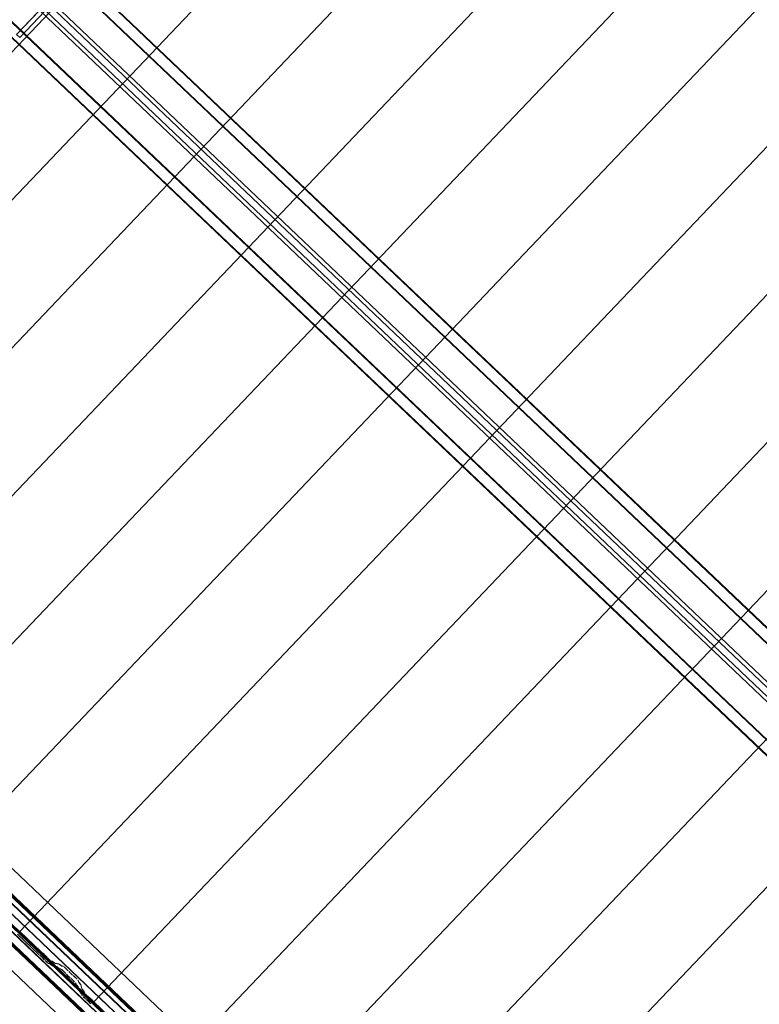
# Model space of a CAD drawing. Header units: metres. Extents: x 32343131.6 to 32343183.7, y 5699223.3 to 5699275.1.
# Tile 83 of 190: x 32343145.3 to 32343148, y 5699261.2 to 5699264.8. Entities that reach past the tile are written whole.
import ezdxf

# ---------------------------------------------------------------- set-up
doc = ezdxf.new("R2010")
doc.units = ezdxf.units.M
doc.layers.add('0-1', color=7, linetype='Continuous', lineweight=5)
for name, color, linetype, lineweight, true_color in [('A-ROOF-1', 7, 'Continuous', 5, 0xcccccc), ('E-POWR-CNDT-1', 5, 'Continuous', 70, 0x0000ff), ('S-BEAM-1', 7, 'Continuous', 5, 0xcccccc), ('S-COLS-1', 7, 'Continuous', 5, 0xcccccc)]:
    doc.layers.add(name, color=color, linetype=linetype, lineweight=lineweight, true_color=true_color)

# ---------------------------------------------------------------- blocks, each defined once
blk = doc.blocks.new('HEB Träger - 3046105-TGA_190_LP5_GR_DA-TGA-01_G_')
at = {"layer": 'S-BEAM-1'}
for p, q in [((99.5053, -14.493), (64.7293, 18.5922)), ((99.5068, -14.4913), (64.7308, 18.5939)), ((99.4768, -14.5229), (64.7008, 18.5623)), ((64.7023, 18.5639), (99.4783, -14.5213)), ((64.5233, 18.3757), (99.2993, -14.7095)), ((99.3008, -14.7078), (64.5248, 18.3774)), ((99.2708, -14.7394), (64.4948, 18.3458)), ((99.2723, -14.7378), (64.4964, 18.3474)), ((73.3042, 10.2184), (67.5299, 15.7119)), ((73.3138, 10.2285), (67.5395, 15.722)), ((73.2773, 10.1901), (67.503, 15.6836)), ((73.2869, 10.2002), (67.5126, 15.6937))]:
    blk.add_line(p, q, dxfattribs=at)
blk = doc.blocks.new('HE-B-Stütze - 3337893-TGA_190_LP5_GR_DA-TGA-01_G_')
at = {"layer": 'S-COLS-1'}
for p, q in [((68.9144, 17.3485), (67.5023, 15.8643)), ((68.926, 17.3375), (67.5139, 15.8532)), ((68.7471, 17.1726), (68.9144, 17.3485)), ((68.926, 17.3375), (68.846, 17.2533)), ((68.9144, 17.3485), (68.926, 17.3375)), ((68.8388, 17.2458), (67.423, 15.7576)), ((68.846, 17.2533), (67.4305, 15.7655)), ((68.8388, 17.2458), (68.7587, 17.1616)), ((68.975, 17.1162), (68.8388, 17.2458)), ((68.846, 17.2533), (68.9822, 17.1238)), ((69.0622, 17.2079), (67.6501, 15.7236)), ((69.0738, 17.1969), (67.6617, 15.7126)), ((69.0738, 17.1969), (68.9065, 17.021)), ((68.9822, 17.1238), (69.0622, 17.2079)), ((69.0622, 17.2079), (69.0738, 17.1969)), ((68.7471, 17.1726), (67.3279, 15.6809)), ((68.7587, 17.1616), (67.3395, 15.6699)), ((68.7587, 17.1616), (68.7471, 17.1726)), ((68.9822, 17.1238), (67.5667, 15.6359)), ((68.975, 17.1162), (67.5592, 15.628)), ((68.8949, 17.032), (68.975, 17.1162)), ((68.8949, 17.032), (67.4757, 15.5403)), ((68.9065, 17.021), (67.4873, 15.5293)), ((68.9065, 17.021), (68.8949, 17.032)), ((67.5023, 15.8643), (67.3279, 15.6809)), ((67.4305, 15.7655), (67.5139, 15.8532)), ((67.5139, 15.8532), (67.5023, 15.8643)), ((67.3395, 15.6699), (67.423, 15.7576)), ((67.423, 15.7576), (67.5592, 15.628)), ((67.5667, 15.6359), (67.4305, 15.7655)), ((67.4873, 15.5293), (67.6617, 15.7126)), ((67.6501, 15.7236), (67.5667, 15.6359)), ((67.6617, 15.7126), (67.6501, 15.7236)), ((67.3279, 15.6809), (67.3395, 15.6699)), ((67.5592, 15.628), (67.4757, 15.5403)), ((67.4757, 15.5403), (67.4873, 15.5293))]:
    blk.add_line(p, q, dxfattribs=at)
blk = doc.blocks.new('Ortgang Hochpunkt1 - Ortgang Hochpunkt-3544518-TGA_190_LP5_GR_DA-TGA-01_G_')
at = {"layer": 'A-ROOF-1'}
for p, q in [((89.4753, -25.0355), (54.6993, 8.0497)), ((89.4753, -25.0355), (54.6993, 8.0497)), ((63.2512, -0.2922), (57.5048, 5.1749)), ((63.2498, -0.292), (57.505, 5.1735)), ((63.2234, -0.2932), (57.5051, 5.147)), ((57.5053, 5.1486), (63.2249, -0.293)), ((63.2425, -0.2912), (57.5061, 5.1663)), ((63.2414, -0.2911), (57.5063, 5.1651))]:
    blk.add_line(p, q, dxfattribs=at)
blk = doc.blocks.new('Wasserleitblech1 - Wasserleitblech-3545928-TGA_190_LP5_GR_DA-TGA-01_G_')
at = {"layer": 'A-ROOF-1'}
for p, q in [((97.5593, -16.5384), (62.7833, 16.5468)), ((97.5593, -16.5384), (62.7833, 16.5468)), ((71.5402, 8.422), (65.7959, 13.887)), ((71.54, 8.4233), (65.7972, 13.8869)), ((71.5433, 8.4577), (65.8311, 13.8923)), ((65.8321, 13.8928), (71.5437, 8.4588))]:
    blk.add_line(p, q, dxfattribs=at)
blk = doc.blocks.new('ARC_190_LPX_FM_Stellplätze_rvt-1-TGA_190_LP5_GR_DA-TGA-01_G_')
at = {"layer": 'S-BEAM-1'}
for p, q in [((32343143.6246, 5699262.9789), (32343151.8869, 5699271.6634)), ((32343143.6246, 5699262.9789), (32343151.8869, 5699271.6634)), ((32343143.6247, 5699262.979), (32343151.887, 5699271.6635)), ((32343143.6247, 5699262.979), (32343151.887, 5699271.6635)), ((32343143.8963, 5699262.7204), (32343152.1586, 5699271.4049)), ((32343143.8963, 5699262.7204), (32343152.1586, 5699271.4049)), ((32343143.8964, 5699262.7205), (32343152.1587, 5699271.405)), ((32343143.8964, 5699262.7205), (32343152.1587, 5699271.405)), ((32343144.168, 5699262.4619), (32343152.4303, 5699271.1464)), ((32343144.168, 5699262.4619), (32343152.4303, 5699271.1464)), ((32343144.1681, 5699262.462), (32343152.4304, 5699271.1465)), ((32343144.1681, 5699262.462), (32343152.4304, 5699271.1465)), ((32343144.4397, 5699262.2034), (32343152.702, 5699270.888)), ((32343144.4397, 5699262.2034), (32343152.702, 5699270.888)), ((32343144.4398, 5699262.2035), (32343152.7021, 5699270.8881)), ((32343144.4398, 5699262.2035), (32343152.7021, 5699270.8881)), ((32343144.7114, 5699261.945), (32343152.9737, 5699270.6295)), ((32343144.7114, 5699261.945), (32343152.9737, 5699270.6295)), ((32343144.7115, 5699261.9451), (32343152.9738, 5699270.6296)), ((32343144.7115, 5699261.9451), (32343152.9738, 5699270.6296)), ((32343144.9831, 5699261.6865), (32343153.2454, 5699270.371)), ((32343144.9831, 5699261.6865), (32343153.2454, 5699270.371)), ((32343144.9832, 5699261.6866), (32343153.2454, 5699270.3711)), ((32343144.9832, 5699261.6866), (32343153.2454, 5699270.3711)), ((32343145.2548, 5699261.428), (32343153.517, 5699270.1125)), ((32343145.2548, 5699261.428), (32343153.517, 5699270.1125)), ((32343145.2549, 5699261.4281), (32343153.5171, 5699270.1126)), ((32343145.2549, 5699261.4281), (32343153.5171, 5699270.1126)), ((32343145.5265, 5699261.1696), (32343153.7888, 5699269.8541)), ((32343145.5265, 5699261.1696), (32343153.7888, 5699269.8541)), ((32343145.5265, 5699261.1695), (32343153.7887, 5699269.854)), ((32343145.5265, 5699261.1695), (32343153.7887, 5699269.854)), ((32343145.7981, 5699260.9111), (32343154.0604, 5699269.5956)), ((32343145.7981, 5699260.9111), (32343154.0604, 5699269.5956)), ((32343145.7982, 5699260.9111), (32343154.0605, 5699269.5957)), ((32343145.7982, 5699260.9111), (32343154.0605, 5699269.5957)), ((32343146.0698, 5699260.6526), (32343154.3321, 5699269.3371)), ((32343146.0698, 5699260.6526), (32343154.3321, 5699269.3371)), ((32343146.0699, 5699260.6527), (32343154.3322, 5699269.3372)), ((32343146.0699, 5699260.6527), (32343154.3322, 5699269.3372)), ((32343146.3415, 5699260.3941), (32343154.6038, 5699269.0786)), ((32343146.3415, 5699260.3941), (32343154.6038, 5699269.0786)), ((32343146.3416, 5699260.3942), (32343154.6039, 5699269.0787)), ((32343146.3416, 5699260.3942), (32343154.6039, 5699269.0787)), ((32343146.6132, 5699260.1356), (32343154.8755, 5699268.8201)), ((32343146.6132, 5699260.1356), (32343154.8755, 5699268.8201)), ((32343146.6133, 5699260.1357), (32343154.8756, 5699268.8202)), ((32343146.6133, 5699260.1357), (32343154.8756, 5699268.8202)), ((32343145.3246, 5699261.3435), (32343145.2457, 5699261.4185)), ((32343145.2458, 5699261.4186), (32343145.3247, 5699261.3436)), ((32343145.2549, 5699261.4281), (32343145.2548, 5699261.428)), ((32343145.2548, 5699261.428), (32343145.2549, 5699261.4281)), ((32343145.2548, 5699261.428), (32343145.3336, 5699261.353)), ((32343145.3337, 5699261.3531), (32343145.2549, 5699261.4281)), ((32343145.3416, 5699261.3465), (32343145.3369, 5699261.3503)), ((32343145.3376, 5699261.3495), (32343145.3423, 5699261.3457)), ((32343145.3278, 5699261.3408), (32343145.3326, 5699261.337)), ((32343145.3333, 5699261.3362), (32343145.3285, 5699261.34)), ((32343145.3435, 5699261.3258), (32343145.3394, 5699261.3304)), ((32343145.3403, 5699261.3297), (32343145.3443, 5699261.3252)), ((32343145.3547, 5699261.3149), (32343145.3472, 5699261.322)), ((32343145.3473, 5699261.3221), (32343145.3548, 5699261.315)), ((32343145.3485, 5699261.3399), (32343145.3525, 5699261.3353)), ((32343145.3533, 5699261.3346), (32343145.3493, 5699261.3392)), ((32343145.3562, 5699261.3315), (32343145.3637, 5699261.3244)), ((32343145.3638, 5699261.3245), (32343145.3563, 5699261.3316)), ((32343145.3594, 5699261.3112), (32343145.3638, 5699261.3103)), ((32343145.3649, 5699261.3093), (32343145.3605, 5699261.3102)), ((32343145.3648, 5699261.3097), (32343145.3741, 5699261.3031)), ((32343145.3749, 5699261.3021), (32343145.3657, 5699261.3088)), ((32343145.3729, 5699261.3198), (32343145.3684, 5699261.3207)), ((32343145.3695, 5699261.3196), (32343145.3739, 5699261.3187)), ((32343145.3831, 5699261.3125), (32343145.3739, 5699261.3192)), ((32343145.3747, 5699261.3183), (32343145.3839, 5699261.3116)), ((32343145.3983, 5699261.3091), (32343145.3839, 5699261.3121)), ((32343145.3849, 5699261.311), (32343145.3994, 5699261.3081)), ((32343145.4085, 5699261.3019), (32343145.3993, 5699261.3086)), ((32343145.4002, 5699261.3076), (32343145.4094, 5699261.301)), ((32343145.3748, 5699261.3026), (32343145.3893, 5699261.2997)), ((32343145.3904, 5699261.2986), (32343145.3759, 5699261.3016)), ((32343145.3903, 5699261.2991), (32343145.3995, 5699261.2924)), ((32343145.4004, 5699261.2915), (32343145.3912, 5699261.2982)), ((32343145.4003, 5699261.292), (32343145.4053, 5699261.291)), ((32343145.4063, 5699261.2899), (32343145.4014, 5699261.2909)), ((32343145.4143, 5699261.3004), (32343145.4093, 5699261.3014)), ((32343145.4104, 5699261.3004), (32343145.4153, 5699261.2994)), ((32343145.4233, 5699261.2744), (32343145.4109, 5699261.2861)), ((32343145.411, 5699261.2862), (32343145.4234, 5699261.2745)), ((32343145.4324, 5699261.284), (32343145.42, 5699261.2957)), ((32343145.42, 5699261.2956), (32343145.4323, 5699261.2839)), ((32343145.4285, 5699261.2686), (32343145.4267, 5699261.2708)), ((32343145.4276, 5699261.27), (32343145.4294, 5699261.2678)), ((32343145.4357, 5699261.2803), (32343145.4375, 5699261.2781)), ((32343145.4385, 5699261.2773), (32343145.4367, 5699261.2795)), ((32343145.4479, 5699261.2688), (32343145.4456, 5699261.2705)), ((32343145.4465, 5699261.2696), (32343145.4488, 5699261.2679)), ((32343145.4366, 5699261.261), (32343145.4389, 5699261.2593)), ((32343145.4397, 5699261.2584), (32343145.4375, 5699261.2601)), ((32343145.4558, 5699261.2435), (32343145.4435, 5699261.2552)), ((32343145.4436, 5699261.2553), (32343145.4559, 5699261.2435)), ((32343145.4525, 5699261.2647), (32343145.4648, 5699261.2529)), ((32343145.4649, 5699261.253), (32343145.4526, 5699261.2648)), ((32343145.4611, 5699261.2342), (32343145.4598, 5699261.239)), ((32343145.4609, 5699261.238), (32343145.4621, 5699261.2331)), ((32343145.4688, 5699261.2485), (32343145.4701, 5699261.2436)), ((32343145.4712, 5699261.2426), (32343145.4699, 5699261.2475)), ((32343145.4707, 5699261.2427), (32343145.4778, 5699261.2338)), ((32343145.4788, 5699261.233), (32343145.4717, 5699261.2419)), ((32343145.4688, 5699261.2243), (32343145.4617, 5699261.2332)), ((32343145.4626, 5699261.2324), (32343145.4698, 5699261.2235)), ((32343145.4729, 5699261.2092), (32343145.4693, 5699261.2235)), ((32343145.4704, 5699261.2225), (32343145.474, 5699261.2082)), ((32343145.4807, 5699261.1994), (32343145.4736, 5699261.2083)), ((32343145.4745, 5699261.2075), (32343145.4816, 5699261.1986)), ((32343145.4783, 5699261.233), (32343145.482, 5699261.2187)), ((32343145.4831, 5699261.2177), (32343145.4794, 5699261.232)), ((32343145.4823, 5699261.1942), (32343145.4812, 5699261.1986)), ((32343145.4823, 5699261.1976), (32343145.4834, 5699261.1932)), ((32343145.4826, 5699261.2178), (32343145.4897, 5699261.2089)), ((32343145.4907, 5699261.2081), (32343145.4836, 5699261.2169)), ((32343145.4902, 5699261.2081), (32343145.4913, 5699261.2037)), ((32343145.4924, 5699261.2027), (32343145.4913, 5699261.2071)), ((32343145.4963, 5699261.1982), (32343145.5038, 5699261.191)), ((32343145.5039, 5699261.1911), (32343145.4964, 5699261.1983)), ((32343145.4948, 5699261.1816), (32343145.4873, 5699261.1887)), ((32343145.4874, 5699261.1888), (32343145.4949, 5699261.1817)), ((32343145.4981, 5699261.1788), (32343145.5028, 5699261.175)), ((32343145.5036, 5699261.1742), (32343145.4988, 5699261.178)), ((32343145.5119, 5699261.1845), (32343145.5071, 5699261.1883)), ((32343145.5078, 5699261.1875), (32343145.5126, 5699261.1837)), ((32343145.5137, 5699261.1638), (32343145.5097, 5699261.1684)), ((32343145.5105, 5699261.1677), (32343145.5146, 5699261.1632)), ((32343145.5187, 5699261.1779), (32343145.5227, 5699261.1733)), ((32343145.5236, 5699261.1727), (32343145.5195, 5699261.1772)), ((32343145.6054, 5699261.0946), (32343145.5265, 5699261.1696)), ((32343145.5265, 5699261.1696), (32343145.5265, 5699261.1695)), ((32343145.5265, 5699261.1695), (32343145.5265, 5699261.1696)), ((32343145.5265, 5699261.1695), (32343145.6053, 5699261.0945))]:
    blk.add_line(p, q, dxfattribs=at)
for centre, major_axis, ratio, start_param, end_param in [((32343145.325, 5699261.344), (-0.00543, 0.00517), 0.087156, 1.570796, 2.355302), ((32343145.325, 5699261.344), (-0.00435, 0.00414), 0.087156, 1.570796, 2.355305), ((32343145.334, 5699261.3535), (-0.00543, 0.00517), 0.087156, 1.570796, 2.355301), ((32343145.334, 5699261.3535), (-0.00435, 0.00414), 0.087155, 1.570796, 2.355303), ((32343145.3451, 5699261.3425), (-0.00543, 0.00517), 0.087156, 3.927883, 5.496897), ((32343145.3451, 5699261.3425), (-0.00435, 0.00414), 0.087156, 3.927881, 5.496895), ((32343145.3361, 5699261.333), (-0.00543, 0.00517), 0.087155, 3.927886, 5.496896), ((32343145.3361, 5699261.333), (-0.00435, 0.00414), 0.087156, 3.927883, 5.496899), ((32343145.3476, 5699261.3225), (-0.00543, 0.00517), 0.087156, 0.786287, 1.570796), ((32343145.3476, 5699261.3225), (-0.00435, 0.00414), 0.087156, 0.78629, 1.570796), ((32343145.3566, 5699261.332), (-0.00543, 0.00517), 0.087156, 0.78629, 1.570796), ((32343145.3566, 5699261.332), (-0.00435, 0.00414), 0.087155, 0.786293, 1.570796), ((32343145.3551, 5699261.3154), (-0.00543, 0.00517), 0.087156, 1.570797, 3.003604), ((32343145.3551, 5699261.3154), (-0.00435, 0.00414), 0.087156, 1.570797, 3.003602), ((32343145.3642, 5699261.3248), (-0.00543, 0.00517), 0.087156, 1.570796, 3.003604), ((32343145.3642, 5699261.3248), (-0.00435, 0.00414), 0.087156, 1.570796, 3.003604), ((32343145.3692, 5699261.3051), (-0.00543, 0.00517), 0.087156, 5.711273, 6.145197), ((32343145.3692, 5699261.3051), (-0.00435, 0.00414), 0.087156, 5.711273, 6.145195), ((32343145.3782, 5699261.3146), (-0.00543, 0.00517), 0.087156, 5.711273, 6.1452), ((32343145.3782, 5699261.3146), (-0.00435, 0.00414), 0.087155, 5.711267, 6.145197), ((32343145.3796, 5699261.3162), (-0.00435, 0.00414), 0.087155, 2.569679, 3.003604), ((32343145.3796, 5699261.3162), (-0.00543, 0.00517), 0.087156, 2.569681, 3.003603), ((32343145.4037, 5699261.304), (-0.00543, 0.00517), 0.087156, 5.711273, 6.1452), ((32343145.4037, 5699261.304), (-0.00435, 0.00414), 0.087155, 5.711268, 6.145197), ((32343145.3706, 5699261.3067), (-0.00435, 0.00414), 0.087156, 2.569681, 3.003605), ((32343145.3706, 5699261.3067), (-0.00543, 0.00517), 0.087156, 2.56968, 3.003604), ((32343145.3946, 5699261.2945), (-0.00543, 0.00517), 0.087155, 5.711273, 6.145197), ((32343145.3946, 5699261.2945), (-0.00435, 0.00414), 0.087156, 5.711273, 6.145194), ((32343145.3961, 5699261.2961), (-0.00435, 0.00414), 0.087156, 2.569681, 3.003607), ((32343145.3961, 5699261.2961), (-0.00543, 0.00517), 0.087155, 2.569679, 3.003604), ((32343145.4106, 5699261.2858), (-0.00543, 0.00517), 0.087156, 4.712389, 6.145197), ((32343145.4106, 5699261.2858), (-0.00435, 0.00414), 0.087155, 4.71239, 6.145194), ((32343145.4051, 5699261.3056), (-0.00435, 0.00414), 0.087155, 2.569683, 3.003604), ((32343145.4051, 5699261.3056), (-0.00543, 0.00517), 0.087156, 2.56968, 3.0036), ((32343145.4196, 5699261.2953), (-0.00543, 0.00517), 0.087156, 4.712389, 6.1452), ((32343145.4196, 5699261.2953), (-0.00435, 0.00414), 0.087155, 4.712389, 6.145197), ((32343145.4229, 5699261.274), (-0.00435, 0.00414), 0.087156, 3.74101, 4.71239), ((32343145.4229, 5699261.274), (-0.00543, 0.00517), 0.087156, 3.74101, 4.712389), ((32343145.4319, 5699261.2835), (-0.00435, 0.00414), 0.087155, 3.74101, 4.712389), ((32343145.4319, 5699261.2835), (-0.00543, 0.00517), 0.087155, 3.74101, 4.712389), ((32343145.4422, 5699261.2741), (-0.00543, 0.00517), 0.087156, 0.599417, 2.542176), ((32343145.4422, 5699261.2741), (-0.00435, 0.00414), 0.087156, 0.599418, 2.542175), ((32343145.4332, 5699261.2646), (-0.00543, 0.00517), 0.087156, 0.599415, 2.542176), ((32343145.4332, 5699261.2646), (-0.00435, 0.00414), 0.087156, 0.599418, 2.542175), ((32343145.4431, 5699261.2548), (-0.00543, 0.00517), 0.087155, 4.712389, 5.683768), ((32343145.4431, 5699261.2548), (-0.00435, 0.00414), 0.087155, 4.712389, 5.683769), ((32343145.4521, 5699261.2643), (-0.00543, 0.00517), 0.087156, 4.712389, 5.683765), ((32343145.4521, 5699261.2643), (-0.00435, 0.00414), 0.087155, 4.712389, 5.683769), ((32343145.4555, 5699261.2431), (-0.00435, 0.00414), 0.087156, 3.279581, 4.712389), ((32343145.4555, 5699261.2431), (-0.00543, 0.00517), 0.087156, 3.279579, 4.712389), ((32343145.4665, 5699261.2291), (-0.00543, 0.00517), 0.087156, 0.137983, 0.571912), ((32343145.4645, 5699261.2526), (-0.00435, 0.00414), 0.087156, 3.279576, 4.712389), ((32343145.4645, 5699261.2526), (-0.00543, 0.00517), 0.087156, 3.279581, 4.712389), ((32343145.4755, 5699261.2386), (-0.00543, 0.00517), 0.087156, 0.137989, 0.571909), ((32343145.4755, 5699261.2386), (-0.00435, 0.00414), 0.087155, 0.137986, 0.571912), ((32343145.474, 5699261.2371), (-0.00435, 0.00414), 0.087156, 3.279584, 3.713505), ((32343145.4665, 5699261.2291), (-0.00435, 0.00414), 0.087156, 0.137989, 0.571909), ((32343145.4649, 5699261.2276), (-0.00435, 0.00414), 0.087156, 3.279581, 3.713505), ((32343145.4649, 5699261.2276), (-0.00543, 0.00517), 0.087156, 3.279577, 3.713505), ((32343145.4784, 5699261.2042), (-0.00543, 0.00517), 0.087155, 0.137987, 0.571912), ((32343145.4784, 5699261.2042), (-0.00435, 0.00414), 0.087156, 0.137988, 0.571911), ((32343145.474, 5699261.2371), (-0.00543, 0.00517), 0.087156, 3.279581, 3.713508), ((32343145.4768, 5699261.2027), (-0.00435, 0.00414), 0.087155, 3.279582, 3.71351), ((32343145.4874, 5699261.2137), (-0.00543, 0.00517), 0.087155, 0.137989, 0.571912), ((32343145.4768, 5699261.2027), (-0.00543, 0.00517), 0.087156, 3.279583, 3.713505), ((32343145.4874, 5699261.2137), (-0.00435, 0.00414), 0.087156, 0.137987, 0.571912), ((32343145.4859, 5699261.2122), (-0.00435, 0.00414), 0.087156, 3.279583, 3.713505), ((32343145.4859, 5699261.2122), (-0.00543, 0.00517), 0.087156, 3.279581, 3.713503), ((32343145.4968, 5699261.1987), (-0.00543, 0.00517), 0.087156, 0.137989, 1.570797), ((32343145.4968, 5699261.1987), (-0.00435, 0.00414), 0.087155, 0.137989, 1.570797), ((32343145.4878, 5699261.1892), (-0.00543, 0.00517), 0.087156, 0.137986, 1.570796), ((32343145.4878, 5699261.1892), (-0.00435, 0.00414), 0.087155, 0.137989, 1.570796), ((32343145.4953, 5699261.182), (-0.00543, 0.00517), 0.087156, 1.570796, 2.355303), ((32343145.4953, 5699261.182), (-0.00435, 0.00414), 0.087156, 1.570796, 2.355305), ((32343145.5064, 5699261.1711), (-0.00543, 0.00517), 0.087156, 3.927886, 5.496895), ((32343145.5064, 5699261.1711), (-0.00435, 0.00414), 0.087156, 3.927882, 5.496896), ((32343145.5043, 5699261.1915), (-0.00543, 0.00517), 0.087156, 1.570796, 2.355301), ((32343145.5043, 5699261.1915), (-0.00435, 0.00414), 0.087156, 1.570796, 2.355303), ((32343145.5154, 5699261.1805), (-0.00543, 0.00517), 0.087156, 3.927882, 5.496895), ((32343145.5154, 5699261.1805), (-0.00435, 0.00414), 0.087156, 3.927885, 5.496895), ((32343145.5179, 5699261.1605), (-0.00543, 0.00517), 0.087156, 0.786289, 1.570796), ((32343145.5179, 5699261.1605), (-0.00435, 0.00414), 0.087156, 0.78629, 1.570796), ((32343145.5269, 5699261.17), (-0.00543, 0.00517), 0.087156, 0.78629, 1.570796), ((32343145.5269, 5699261.17), (-0.00435, 0.00414), 0.087156, 0.786291, 1.570796)]:
    blk.add_ellipse(centre, major_axis=major_axis, ratio=ratio, start_param=start_param, end_param=end_param, dxfattribs=at)
at = {"layer": 'A-ROOF-1'}
for name, p in [('Ortgang Hochpunkt1 - Ortgang Hochpunkt-3544518-TGA_190_LP5_GR_DA-TGA-01_G_', (32343086.0386, 5699257.8795)), ('Wasserleitblech1 - Wasserleitblech-3545928-TGA_190_LP5_GR_DA-TGA-01_G_', (32343077.7673, 5699249.1855))]:
    blk.add_blockref(name, p, dxfattribs=at)
at = {"layer": 'S-BEAM-1'}
blk.add_blockref('HEB Träger - 3046105-TGA_190_LP5_GR_DA-TGA-01_G_', (32343077.7673, 5699249.1855), dxfattribs=at)
at = {"layer": 'S-COLS-1'}
blk.add_blockref('HE-B-Stütze - 3337893-TGA_190_LP5_GR_DA-TGA-01_G_', (32343077.7673, 5699249.1855), dxfattribs=at)

msp = doc.modelspace()

# ---------------------------------------------------------------- linework, layer by layer
at = {"layer": 'E-POWR-CNDT-1'}
for p, q in [((32343140.69561, 5699265.87038), (32343149.32257, 5699257.66286)), ((32343140.60652, 5699265.77675), (32343149.23342, 5699257.56929))]:
    msp.add_line(p, q, dxfattribs=at)

# ---------------------------------------------------------------- block references
at = {"layer": '0-1'}
msp.add_blockref('ARC_190_LPX_FM_Stellplätze_rvt-1-TGA_190_LP5_GR_DA-TGA-01_G_', (0, 0), dxfattribs=at)

doc.saveas('drawing.dxf')
